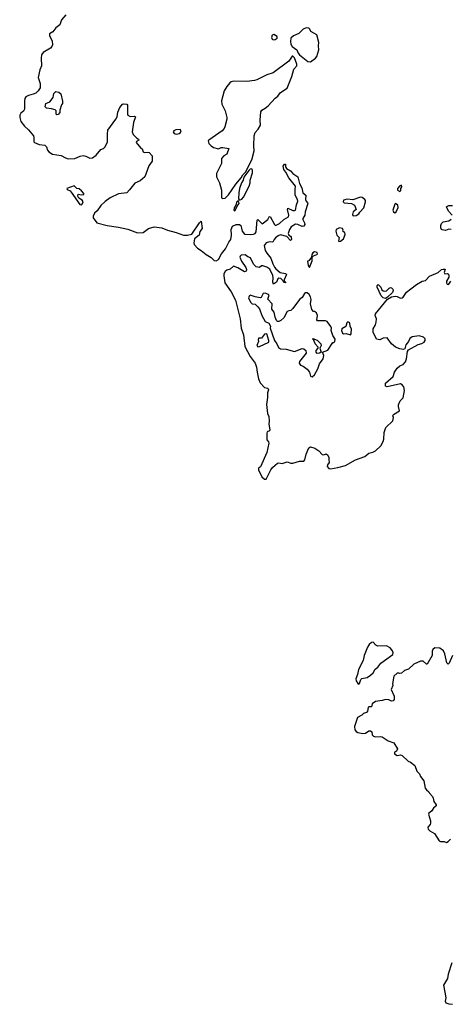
# Model space of a CAD drawing. Extents: x 2551545 to 2886624, y 315747 to 489036.
# Tile 8 of 119: x 2562143 to 2567289, y 363627 to 375417. Entities that reach past the tile are written whole.
import ezdxf

# ---------------------------------------------------------------- set-up
doc = ezdxf.new("R2010")
doc.units = 0

msp = doc.modelspace()

# ---------------------------------------------------------------- linework, layer by layer
at = {"layer": '0CON10XD'}
for points in [[(2562696, 375474), (2562644, 375415), (2562625, 375354), (2562575, 375320), (2562540, 375270), (2562502, 375248), (2562500, 375225), (2562531, 375165), (2562538, 375115), (2562529, 375095), (2562512, 375078), (2562426, 375025), (2562403, 374995), (2562399, 374955), (2562404, 374865), (2562386, 374815), (2562364, 374725), (2562388, 374655), (2562387, 374603), (2562364, 374566), (2562335, 374539), (2562306, 374524), (2562249, 374511), (2562217, 374493), (2562206, 374474), (2562202, 374445), (2562202, 374345), (2562187, 374323), (2562155, 374299), (2562146, 374274), (2562143, 374245), (2562155, 374199), (2562201, 374141), (2562248, 374098), (2562308, 374028), (2562314, 374005), (2562313, 373955), (2562319, 373945), (2562375, 373921), (2562445, 373916), (2562464, 373894), (2562478, 373855), (2562493, 373833), (2562538, 373808), (2562641, 373791), (2562693, 373763), (2562725, 373753), (2562805, 373755), (2562867, 373783), (2562905, 373790), (2562935, 373784), (2562985, 373759), (2563015, 373764), (2563061, 373795), (2563115, 373863), (2563147, 373875), (2563165, 373893), (2563194, 373955), (2563196, 374046), (2563199, 374095), (2563296, 374225), (2563309, 374255), (2563319, 374311), (2563344, 374365), (2563374, 374405), (2563385, 374411), (2563427, 374405), (2563436, 374395), (2563433, 374285), (2563440, 374275), (2563466, 374256), (2563515, 374263), (2563532, 374255), (2563508, 374185), (2563489, 374075), (2563502, 374042), (2563547, 373997), (2563568, 373985), (2563570, 373975), (2563542, 373958), (2563540, 373945), (2563595, 373880), (2563610, 373870), (2563624, 373834), (2563638, 373828), (2563675, 373831), (2563695, 373826), (2563730, 373785), (2563731, 373725), (2563691, 373669), (2563642, 373535), (2563585, 373487), (2563522, 373458), (2563460, 373380), (2563428, 373345), (2563328, 373332), (2563227, 373283), (2563165, 373239), (2563115, 373191), (2563070, 373130), (2563040, 373100), (2563022, 373065), (2563022, 373045), (2563069, 372985), (2563191, 372951), (2563325, 372932), (2563437, 372907), (2563555, 372866), (2563621, 372869), (2563685, 372915), (2563755, 372938), (2563845, 372925), (2563915, 372895), (2564019, 372869)], [(2565625, 374913), (2565685, 374956), (2565702, 374978), (2565726, 375055), (2565721, 375105), (2565726, 375146), (2565703, 375235), (2565631, 375275), (2565618, 375305), (2565605, 375315), (2565575, 375320), (2565537, 375303), (2565488, 375252), (2565422, 375225), (2565392, 375195), (2565387, 375155), (2565392, 375125), (2565407, 375097), (2565463, 375055), (2565479, 375015), (2565494, 374995), (2565595, 374917), (2565625, 374913)], [(2565185, 375177), (2565205, 375180), (2565228, 375195), (2565228, 375215), (2565189, 375239), (2565167, 375233), (2565160, 375205), (2565168, 375185), (2565185, 375177)], [(2564576, 373276), (2564605, 373281), (2564645, 373321), (2564731, 373449), (2564796, 373524), (2564815, 373558), (2564848, 373592), (2564922, 373738), (2564950, 373845), (2564946, 373905), (2564950, 374025), (2564963, 374065), (2565000, 374105), (2565026, 374155), (2565022, 374215), (2565030, 374315), (2565045, 374333), (2565085, 374357), (2565118, 374385), (2565204, 374476), (2565235, 374501), (2565266, 374545), (2565345, 374598), (2565403, 374735), (2565428, 374825), (2565461, 374865), (2565464, 374885), (2565435, 374962), (2565415, 374980), (2565405, 374980), (2565368, 374922), (2565181, 374779), (2565102, 374758), (2564984, 374696), (2564955, 374688), (2564865, 374678), (2564705, 374681), (2564677, 374673), (2564660, 374660), (2564625, 374619), (2564593, 374565), (2564559, 374445), (2564564, 374404), (2564604, 374325), (2564626, 374245), (2564626, 374225), (2564601, 374135), (2564593, 374115), (2564567, 374085), (2564408, 373975), (2564402, 373965), (2564407, 373935), (2564438, 373905), (2564465, 373888), (2564525, 373872), (2564555, 373887), (2564575, 373888), (2564648, 373875), (2564623, 373807), (2564590, 373785), (2564560, 373755), (2564560, 373695), (2564502, 373575), (2564502, 373535), (2564536, 373465), (2564559, 373375), (2564560, 373285), (2564576, 373276)], [(2562588, 374278), (2562580, 374285), (2562582, 374325), (2562568, 374338), (2562525, 374351), (2562465, 374358), (2562448, 374375), (2562458, 374415), (2562506, 374434), (2562546, 374484), (2562553, 374535), (2562575, 374558), (2562611, 374551), (2562635, 374528), (2562657, 374443), (2562657, 374413), (2562643, 374397), (2562623, 374335), (2562626, 374304), (2562605, 374280), (2562588, 374278)], [(2564025, 374046), (2564055, 374054), (2564069, 374065), (2564076, 374085), (2564064, 374104), (2564013, 374097), (2563989, 374085), (2563983, 374075), (2563992, 374055), (2564005, 374049), (2564025, 374046)], [(2564019, 372869), (2564107, 372837), (2564155, 372838), (2564205, 372848), (2564295, 372983), (2564315, 373003), (2564328, 372915), (2564301, 372879), (2564291, 372835), (2564237, 372793), (2564228, 372745), (2564232, 372725), (2564271, 372681), (2564317, 372655), (2564375, 372605), (2564435, 372570), (2564471, 372535), (2564495, 372529), (2564525, 372546), (2564561, 372615), (2564607, 372675), (2564648, 372752), (2564672, 372785), (2564679, 372835), (2564677, 372905), (2564693, 372945), (2564734, 372966), (2564775, 372965), (2564791, 372951), (2564800, 372920), (2564809, 372885), (2564835, 372850), (2564913, 372843), (2564945, 372848), (2564965, 372858), (2564976, 372875), (2564989, 373015), (2564995, 373024), (2565049, 372971), (2565114, 373025), (2565132, 373058), (2565145, 373060), (2565195, 372965), (2565205, 372955), (2565215, 372956), (2565255, 372978), (2565305, 373025), (2565363, 373057), (2565368, 373075), (2565352, 373145), (2565355, 373160), (2565415, 373134), (2565435, 373132), (2565445, 373138), (2565458, 373202), (2565476, 373246), (2565472, 373265), (2565444, 373315), (2565441, 373385), (2565446, 373425), (2565367, 373525), (2565332, 373592), (2565308, 373625), (2565300, 373665), (2565315, 373688), (2565325, 373688), (2565328, 373655), (2565340, 373635), (2565387, 373607), (2565416, 373576), (2565476, 373535), (2565493, 373455), (2565523, 373405), (2565534, 373345), (2565569, 373315), (2565565, 373265), (2565573, 373243), (2565592, 373225), (2565593, 373215), (2565561, 373115), (2565559, 373075), (2565535, 373035), (2565534, 373025), (2565556, 372986), (2565559, 372965), (2565545, 372945), (2565525, 372939), (2565475, 372965), (2565445, 372970), (2565393, 372937), (2565373, 372905), (2565360, 372855), (2565366, 372836), (2565385, 372825), (2565395, 372812), (2565397, 372785), (2565387, 372773), (2565342, 372822), (2565265, 372840), (2565240, 372830), (2565209, 372805), (2565191, 372785), (2565175, 372754), (2565135, 372758), (2565095, 372745), (2565070, 372715), (2565085, 372655), (2565103, 372623), (2565153, 372563), (2565174, 372495), (2565196, 372455), (2565213, 372433), (2565261, 372391), (2565325, 372378), (2565337, 372367), (2565312, 372302), (2565312, 372292), (2565328, 372275), (2565326, 372265), (2565305, 372271), (2565294, 372295), (2565269, 372319), (2565247, 372323), (2565235, 372315), (2565218, 372275), (2565185, 372250), (2565174, 372274), (2565181, 372325), (2565177, 372355), (2565138, 372428), (2565105, 372453), (2565055, 372471), (2565041, 372469), (2565015, 372449), (2564975, 372458), (2564945, 372491), (2564909, 372565), (2564875, 372578), (2564845, 372600), (2564795, 372596), (2564783, 372587), (2564780, 372575), (2564799, 372525), (2564851, 372449), (2564859, 372425), (2564855, 372405), (2564835, 372398), (2564755, 372446), (2564705, 372465), (2564665, 372428), (2564625, 372418), (2564605, 372402), (2564587, 372375), (2564588, 372348), (2564602, 372265), (2564678, 372158), (2564728, 372058), (2564784, 371835), (2564796, 371725), (2564822, 371645), (2564840, 371505), (2564903, 371383), (2564962, 371305), (2564980, 371255), (2564988, 371198), (2565004, 371115), (2565025, 371067), (2565075, 371011), (2565114, 371005), (2565125, 370985), (2565113, 370947), (2565113, 370895), (2565101, 370809), (2565113, 370703), (2565127, 370665), (2565132, 370608), (2565126, 370575), (2565139, 370505), (2565135, 370492), (2565109, 370481), (2565104, 370465), (2565105, 370385), (2565123, 370363), (2565126, 370346), (2565104, 370235), (2565029, 370061), (2565004, 370045), (2565003, 370025), (2565042, 369942), (2565075, 369916), (2565095, 369914), (2565151, 370025), (2565173, 370055), (2565205, 370081), (2565231, 370105), (2565245, 370110), (2565285, 370104), (2565345, 370121), (2565392, 370105), (2565415, 370105), (2565495, 370131), (2565545, 370132), (2565558, 370145), (2565576, 370214), (2565605, 370289), (2565625, 370301), (2565678, 370285), (2565725, 370253), (2565765, 370211), (2565785, 370208), (2565815, 370218), (2565834, 370204), (2565846, 370176), (2565844, 370145), (2565850, 370115), (2565830, 370085), (2565827, 370065), (2565844, 370044), (2565865, 370039), (2565955, 370054), (2566045, 370078), (2566165, 370147), (2566275, 370187), (2566323, 370227), (2566372, 370238), (2566405, 370253), (2566467, 370313), (2566496, 370365), (2566504, 370396), (2566508, 370472), (2566530, 370535), (2566614, 370615), (2566619, 370655), (2566612, 370675), (2566621, 370689), (2566692, 370735), (2566679, 370785), (2566680, 370805), (2566700, 370855), (2566735, 370888), (2566752, 370975), (2566745, 371019), (2566725, 371044), (2566705, 371057), (2566545, 371019), (2566525, 371030), (2566524, 371065), (2566617, 371143), (2566633, 371197), (2566665, 371246), (2566695, 371271), (2566735, 371289), (2566765, 371320), (2566777, 371355), (2566788, 371442), (2566798, 371462), (2566914, 371526), (2566958, 371538), (2566986, 371555), (2567001, 371575), (2566998, 371595), (2566979, 371615), (2566929, 371631), (2566845, 371619), (2566815, 371598), (2566800, 371565), (2566767, 371525), (2566756, 371474), (2566735, 371469), (2566695, 371477), (2566645, 371497), (2566595, 371536), (2566545, 371606), (2566496, 371604), (2566455, 371584), (2566415, 371593), (2566376, 371675), (2566375, 371715), (2566406, 371765), (2566411, 371795), (2566416, 371835), (2566400, 371875), (2566405, 371895), (2566549, 372071), (2566595, 372098), (2566645, 372107), (2566665, 372104), (2566705, 372082), (2566725, 372086), (2566736, 372094), (2566778, 372155), (2566826, 372195), (2566895, 372248), (2566965, 372288), (2567005, 372295), (2567050, 372345), (2567155, 372391), (2567195, 372424), (2567215, 372430), (2567240, 372430), (2567228, 372388), (2567234, 372375), (2567266, 372376), (2567278, 372368), (2567282, 372355), (2567282, 372335), (2567254, 372285), (2567256, 372265), (2567265, 372252), (2567275, 372248), (2567285, 372252), (2567306, 372285)], [(2564785, 373260), (2564805, 373270), (2564825, 373293), (2564891, 373425), (2564903, 373465), (2564904, 373495), (2564930, 373585), (2564932, 373615), (2564925, 373630), (2564905, 373628), (2564887, 373613), (2564829, 373531), (2564819, 373495), (2564799, 373465), (2564774, 373395), (2564766, 373345), (2564764, 373274), (2564772, 373262), (2564785, 373260)], [(2562885, 373200), (2562893, 373207), (2562902, 373235), (2562890, 373255), (2562851, 373281), (2562838, 373305), (2562842, 373328), (2562885, 373318), (2562910, 373325), (2562910, 373335), (2562885, 373367), (2562855, 373390), (2562827, 373397), (2562796, 373426), (2562708, 373395), (2562710, 373385), (2562746, 373366), (2562760, 373350), (2562863, 373205), (2562885, 373200)], [(2566695, 373360), (2566708, 373372), (2566710, 373395), (2566722, 373415), (2566716, 373436), (2566695, 373428), (2566668, 373395), (2566670, 373375), (2566695, 373360)], [(2566147, 373067), (2566175, 373074), (2566205, 373093), (2566216, 373114), (2566264, 373166), (2566286, 373235), (2566284, 373254), (2566276, 373265), (2566245, 373288), (2566225, 373291), (2566135, 373260), (2566065, 373270), (2566022, 373255), (2566018, 373235), (2566030, 373225), (2566116, 373216), (2566155, 373198), (2566172, 373145), (2566137, 373115), (2566130, 373085), (2566134, 373074), (2566147, 373067)], [(2564715, 373130), (2564725, 373132), (2564748, 373185), (2564772, 373215), (2564765, 373250), (2564742, 373235), (2564732, 373198), (2564712, 373165), (2564708, 373138), (2564715, 373130)], [(2566635, 373104), (2566654, 373116), (2566677, 373167), (2566672, 373195), (2566645, 373218), (2566635, 373210), (2566614, 373135), (2566621, 373115), (2566635, 373104)], [(2567322, 373075), (2567279, 373125), (2567256, 373175), (2567258, 373182), (2567285, 373192), (2567325, 373194)], [(2567312, 372905), (2567285, 372907), (2567245, 372893), (2567205, 372899), (2567195, 372906), (2567186, 372925), (2567186, 372954), (2567195, 372976), (2567215, 372998), (2567285, 373009), (2567312, 373028)], [(2565975, 372760), (2565985, 372764), (2566023, 372795), (2566041, 372845), (2566038, 372865), (2566013, 372883), (2566018, 372895), (2566010, 372915), (2565975, 372923), (2565935, 372906), (2565928, 372885), (2565942, 372835), (2565969, 372809), (2565962, 372765), (2565975, 372760)], [(2565615, 372450), (2565645, 372530), (2565648, 372575), (2565662, 372588), (2565703, 372605), (2565711, 372615), (2565705, 372631), (2565675, 372636), (2565654, 372625), (2565641, 372605), (2565638, 372572), (2565605, 372530), (2565590, 372525), (2565598, 372475), (2565615, 372450)], [(2566525, 372080), (2566495, 372086), (2566472, 372112), (2566425, 372215), (2566426, 372234), (2566435, 372246), (2566468, 372215), (2566482, 372182), (2566495, 372170), (2566515, 372166), (2566535, 372170), (2566567, 372203), (2566585, 372211), (2566598, 372208), (2566612, 372192), (2566617, 372175), (2566608, 372152), (2566547, 372093), (2566525, 372080)], [(2565645, 371139), (2565674, 371166), (2565715, 371237), (2565735, 371297), (2565779, 371355), (2565784, 371394), (2565770, 371435), (2565835, 371458), (2565885, 371540), (2565895, 371550), (2565905, 371550), (2565918, 371565), (2565922, 371592), (2565894, 371635), (2565873, 371695), (2565878, 371725), (2565868, 371745), (2565824, 371804), (2565805, 371810), (2565712, 371812), (2565702, 371822), (2565712, 371875), (2565698, 371905), (2565675, 371922), (2565664, 371924), (2565643, 371945), (2565628, 372015), (2565633, 372065), (2565625, 372100), (2565612, 372125), (2565585, 372148), (2565568, 372148), (2565555, 372140), (2565525, 372092), (2565495, 372067), (2565415, 371958), (2565390, 371935), (2565365, 371932), (2565347, 371923), (2565305, 371848), (2565272, 371815), (2565245, 371803), (2565230, 371805), (2565218, 371815), (2565203, 371855), (2565193, 371915), (2565165, 371950), (2565168, 372015), (2565115, 372070), (2565126, 372105), (2565130, 372115), (2565125, 372128), (2565085, 372144), (2565061, 372139), (2565035, 372092), (2565024, 372086), (2564965, 372098), (2564905, 372119), (2564891, 372105), (2564885, 372085), (2564906, 372035), (2564926, 372016), (2564965, 372010), (2564997, 371977), (2565014, 371954), (2565044, 371875), (2565082, 371805), (2565128, 371785), (2565147, 371747), (2565142, 371725), (2565194, 371574), (2565222, 371535), (2565242, 371492), (2565265, 371476), (2565335, 371472), (2565435, 371442), (2565525, 371478), (2565545, 371474), (2565570, 371455), (2565576, 371424), (2565494, 371326), (2565491, 371305), (2565505, 371280), (2565538, 371268), (2565585, 371231), (2565614, 371195), (2565625, 371147), (2565645, 371139)], [(2566105, 371642), (2566113, 371657), (2566118, 371715), (2566102, 371745), (2566098, 371788), (2566075, 371798), (2566061, 371789), (2566048, 371742), (2566000, 371715), (2565998, 371695), (2566008, 371665), (2566020, 371655), (2566055, 371658), (2566105, 371642)], [(2564995, 371500), (2565015, 371503), (2565129, 371555), (2565129, 371575), (2565105, 371657), (2565075, 371652), (2565038, 371602), (2565003, 371605), (2564998, 371585), (2565002, 371565), (2564984, 371515), (2564995, 371500)], [(2565705, 371421), (2565693, 371435), (2565694, 371456), (2565720, 371485), (2565720, 371495), (2565684, 371535), (2565668, 371578), (2565650, 371595), (2565655, 371600), (2565705, 371578), (2565749, 371535), (2565753, 371515), (2565740, 371485), (2565752, 371435), (2565735, 371423), (2565705, 371421)], [(2567325, 367802), (2567288, 367712), (2567275, 367698), (2567261, 367715), (2567235, 367825), (2567218, 367858), (2567175, 367890), (2567115, 367895), (2567090, 367875), (2567084, 367855), (2567082, 367805), (2567025, 367701), (2567015, 367700), (2566975, 367736), (2566945, 367737), (2566862, 367698), (2566801, 367639), (2566751, 367625), (2566715, 367592), (2566695, 367587), (2566685, 367592), (2566665, 367590), (2566625, 367558), (2566610, 367465), (2566612, 367445), (2566593, 367395), (2566627, 367315), (2566627, 367275), (2566618, 367262), (2566597, 367257), (2566565, 367272), (2566528, 367278), (2566485, 367264), (2566405, 367252), (2566364, 367226), (2566355, 367190), (2566325, 367188), (2566315, 367180), (2566307, 367135), (2566295, 367122), (2566262, 367108), (2566241, 367089), (2566188, 367062), (2566152, 366955), (2566156, 366915), (2566173, 366893), (2566193, 366883), (2566255, 366868), (2566285, 366872), (2566325, 366902), (2566345, 366903), (2566360, 366890), (2566364, 366854), (2566379, 366839), (2566405, 366831), (2566465, 366832), (2566485, 366828), (2566555, 366780), (2566625, 366758), (2566668, 366685), (2566655, 366658), (2566634, 366645), (2566632, 366625), (2566665, 366607), (2566705, 366614), (2566725, 366607), (2566795, 366540), (2566825, 366526), (2566876, 366485), (2566899, 366419), (2566932, 366385), (2566942, 366355), (2566982, 366302), (2567000, 366215), (2567014, 366194), (2567045, 366170), (2567050, 366155), (2567087, 366115), (2567097, 366095), (2567104, 366055), (2567132, 366015), (2567130, 366005), (2567098, 365975), (2567075, 365938), (2567044, 365916), (2567038, 365905), (2567063, 365823), (2567064, 365795), (2567061, 365779), (2567033, 365747), (2567036, 365725), (2567055, 365704), (2567111, 365671), (2567166, 365585), (2567185, 365576), (2567227, 365577), (2567255, 365566), (2567275, 365576), (2567301, 365605)], [(2566205, 367462), (2566215, 367470), (2566230, 367515), (2566241, 367529), (2566305, 367540), (2566345, 367568), (2566377, 367595), (2566402, 367638), (2566434, 367665), (2566468, 367712), (2566614, 367815), (2566616, 367835), (2566609, 367859), (2566580, 367895), (2566535, 367920), (2566434, 367914), (2566407, 367927), (2566375, 367962), (2566355, 367958), (2566329, 367935), (2566309, 367905), (2566267, 367805), (2566258, 367742), (2566202, 367635), (2566191, 367575), (2566169, 367525), (2566175, 367499), (2566195, 367468), (2566205, 367462)], [(2567318, 364122), (2567274, 363986), (2567269, 363935), (2567218, 363855), (2567237, 363773), (2567249, 363705), (2567239, 363665), (2567248, 363645), (2567285, 363631), (2567325, 363627)]]:
    msp.add_lwpolyline(points, dxfattribs=at)

doc.saveas('drawing.dxf')
